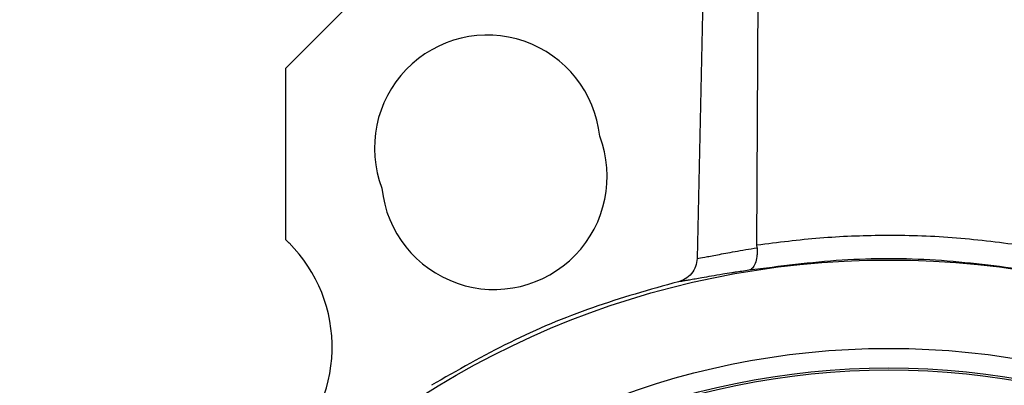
# Model space of a CAD drawing. Header units: millimetres. Extents: x 248 to 1443, y 143 to 1099.
# Tile 7 of 26: x 1262 to 1362, y 562 to 600. Entities that reach past the tile are written whole.
import ezdxf

# ---------------------------------------------------------------- set-up
doc = ezdxf.new("R2010")
doc.units = ezdxf.units.MM

msp = doc.modelspace()

# ---------------------------------------------------------------- linework, layer by layer
at = {"color": 7, "linetype": 'Continuous', "lineweight": 25}
for p, q in [((1337.18, 576.57), (1337.6, 658.97)), ((1289.22, 594.59), (1301.59, 606.97)), ((1289.22, 577.09), (1289.22, 594.59)), ((1289.54, 576.77), (1289.22, 577.09)), ((1337.19, 576.29), (1337.18, 576.57))]:
    msp.add_line(p, q, dxfattribs=at)
at = {"color": 8, "linetype": 'Continuous', "lineweight": 25}
msp.add_line((1329.38, 572.85), (1329.18, 572.83), dxfattribs=at)
at = {"color": 7, "linetype": 'Continuous', "lineweight": 25, "flags": 128}
msp.add_lwpolyline([(1332.81, 656.77), (1332.28, 631.45), (1331.69, 603.33), (1331.1, 575.21)], dxfattribs=at)
at = {"color": 7, "linetype": 'Continuous', "lineweight": 25}
for radius in [88.5, 79.5, 77.5, 77.3]:
    msp.add_circle((1350.61, 486.54), radius, dxfattribs=at)
for centre, radius, start, end in [((1309.74, 586.45), 11.5, 5.9648, 200.8856), ((1310.43, 583.54), 11.5, 185.9648, 20.8856), ((1278.93, 566.17), 15, 311.9927, 45)]:
    msp.add_arc(centre, radius, start, end, dxfattribs=at)
for points, knots in [([(1337.18, 576.57), (1339.31, 576.85), (1343.58, 577.39), (1350.22, 577.64), (1357.07, 577.46), (1361.72, 576.87), (1364.05, 576.57)], [0, 0, 0, 0, 0.2392519, 0.4782879, 0.7392536, 1, 1, 1, 1]), ([(1331.1, 575.21), (1331.32, 575.24), (1331.77, 575.31), (1333.1, 575.57), (1334.86, 575.9), (1336.41, 576.16), (1337.19, 576.29)], [0, 0, 0, 0, 0.249663, 0.499507, 0.749602, 1, 1, 1, 1]), ([(1337.19, 576.29), (1337.19, 576.14), (1337.21, 575.83), (1337.17, 575.26), (1337.03, 574.65), (1336.74, 574.15), (1336.5, 574.05), (1336.37, 573.99)], [0, 0, 0, 0, 0.123154, 0.251786, 0.50109, 0.751079, 1, 1, 1, 1]), ([(1331.1, 575.21), (1331.06, 574.93), (1330.99, 574.37), (1330.55, 573.64), (1329.93, 573.09), (1329.42, 572.91), (1329.18, 572.83)], [0, 0, 0, 0, 0.256023, 0.511998, 0.769268, 1, 1, 1, 1]), ([(1364.85, 573.99), (1361.7, 574.4), (1355.4, 575.22), (1345.83, 575.22), (1339.52, 574.4), (1336.37, 573.99)], [0, 0, 0, 0, 0.333326, 0.666659, 1, 1, 1, 1]), ([(1334.61, 573.73), (1334.3, 573.68), (1333.55, 573.56), (1332.54, 573.39), (1331.62, 573.23), (1330.89, 573.1), (1330.3, 573), (1329.83, 572.92), (1329.53, 572.87), (1329.41, 572.86), (1329.38, 572.85)], [0, 0, 0, 0, 0.116606, 0.27975, 0.440887, 0.569493, 0.699519, 0.832057, 0.95102, 1, 1, 1, 1])]:
    msp.add_open_spline(points, degree=3, knots=knots, dxfattribs=at)
at = {"color": 8, "linetype": 'Continuous', "lineweight": 25}
msp.add_open_spline([(1336.37, 573.99), (1335.89, 573.92), (1335.26, 573.83), (1334.73, 573.75), (1334.61, 573.73)], degree=3, knots=[0, 0, 0, 0, 0.7810108, 1, 1, 1, 1], dxfattribs=at)
at = {"color": 7, "linetype": 'Continuous', "lineweight": 25}
msp.add_open_spline([(1329.18, 572.83), (1326.25, 572.01), (1320.4, 570.36), (1311.95, 566.82), (1306.67, 563.79), (1304.04, 562.28)], degree=3, dxfattribs=at)

doc.saveas('drawing.dxf')
